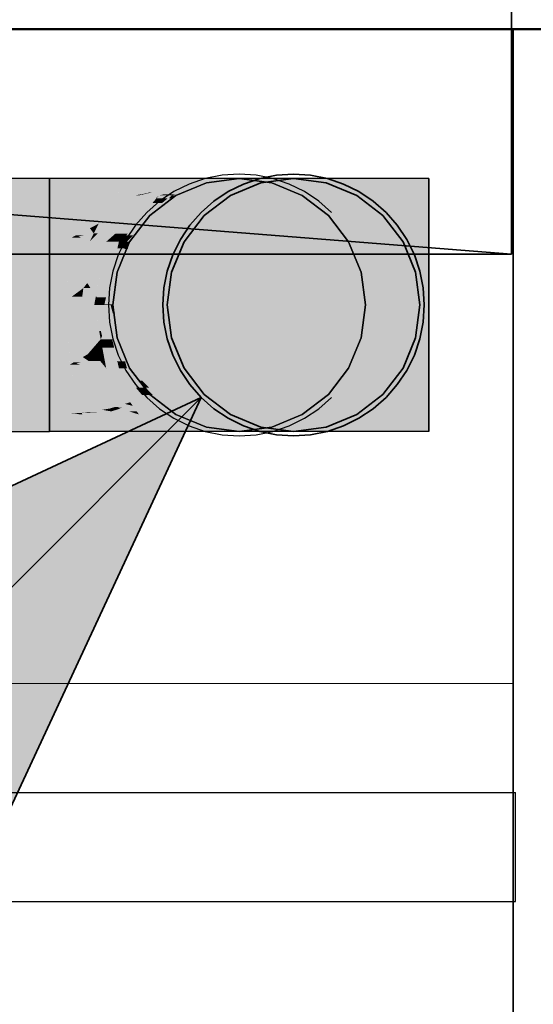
# Model space of a CAD drawing. Extents: x -297 to 573, y -46 to 548.
# Tile 36 of 256: x -15.54 to -13.18, y 229.49 to 234. Entities that reach past the tile are written whole.
import ezdxf

# ---------------------------------------------------------------- set-up
doc = ezdxf.new("R2010")
doc.units = 0
doc.layers.get('0').update_dxf_attribs({"lineweight": 35})
for name, color, linetype, lineweight in [('0-Shading', 7, 'Continuous', 35), ('5_EG-BESTAND', 7, 'Continuous', 25), ('5_EG-HLSE', 7, 'Continuous', 25), ('5_EG-NEU', 7, 'Continuous', 25)]:
    doc.layers.add(name, color=color, linetype=linetype, lineweight=lineweight)
for name, color, linetype, lineweight, true_color in [('A_Vorwand', 1, 'Continuous', 25, 0xff0000), ('A_Wandschlitz', 1, 'Continuous', 35, 0xff0000), ('H_Vorlauf', 1, 'Continuous', 35, 0xff0000), ('H_Vorlauf_EG', 1, 'Continuous', 25, 0xff0000), ('X_Geometrie-A07ALD4P1N', 3, 'Continuous', 50, 0x00ff00)]:
    doc.layers.add(name, color=color, linetype=linetype, lineweight=lineweight, true_color=true_color)

# ---------------------------------------------------------------- blocks, each defined once
blk = doc.blocks.new('Shading-A07ALD3D1N', base_point=(94.3089, 118.2739))
at = {"layer": '0-Shading', "color": 14, "true_color": 0xa00000}
for points in [[(-20.7223, 233.1965), (-15.3993, 233.1965), (-20.7223, 233.2742)], [(-15.3993, 233.1965), (-20.7223, 233.2742), (-15.3993, 233.2742)], [(-15.2418, 233.2041), (-15.3993, 233.2041), (-15.1741, 233.2742)], [(-15.3993, 233.2041), (-15.1741, 233.2742), (-15.3993, 233.2742)], [(-13.9595, 233.1965), (-13.6593, 233.1965), (-13.8844, 233.2742)], [(-13.6593, 233.1965), (-13.8844, 233.2742), (-13.6593, 233.2742)], [(-15.3993, 233.1965), (-15.2418, 233.2041), (-15.3993, 233.2041)], [(-15.3993, 233.1965), (-15.2491, 233.1965), (-15.2418, 233.2041)], [(-25.0293, 232.1142), (-15.3993, 232.1142), (-25.0293, 232.1919)], [(-15.3993, 232.1142), (-25.0293, 232.1919), (-15.3993, 232.1919)], [(-15.3993, 232.1142), (-15.1741, 232.1142), (-15.3993, 232.1919)], [(-15.1741, 232.1142), (-15.3993, 232.1919), (-15.2491, 232.1919)], [(-13.8844, 232.1142), (-13.6593, 232.1142), (-13.9595, 232.1919)], [(-13.6593, 232.1142), (-13.9595, 232.1919), (-13.6593, 232.1919)]]:
    blk.add_solid(points, dxfattribs=at)
at = {"layer": '0-Shading', "color": 14, "true_color": 0x9e0000}
for points in [[(-15.0443, 233.2313), (-15.2155, 233.2313), (-14.9643, 233.2742)], [(-15.2155, 233.2313), (-14.9643, 233.2742), (-15.1741, 233.2742)], [(-14.2393, 233.1965), (-13.9595, 233.1965), (-14.0943, 233.2742)], [(-13.9595, 233.1965), (-14.0943, 233.2742), (-13.8844, 233.2742)], [(-15.2491, 233.1965), (-15.1093, 233.1965), (-15.2418, 233.2041)], [(-15.2418, 233.2041), (-15.0443, 233.2313), (-15.2155, 233.2313)], [(-15.2418, 233.2041), (-15.1685, 233.2041), (-15.2065, 233.209)], [(-15.1093, 233.1965), (-15.2418, 233.2041), (-15.1685, 233.2041)], [(-15.086, 233.209), (-15.2065, 233.209), (-15.0443, 233.2313)], [(-15.1093, 233.1965), (-15.086, 233.209), (-15.2065, 233.209)], [(-15.1741, 232.1142), (-14.9643, 232.1142), (-15.2491, 232.1919)], [(-14.9643, 232.1142), (-15.2491, 232.1919), (-15.1093, 232.1919)], [(-14.0943, 232.1142), (-13.8844, 232.1142), (-14.2393, 232.1919)], [(-13.8844, 232.1142), (-14.2393, 232.1919), (-13.9595, 232.1919)]]:
    blk.add_solid(points, dxfattribs=at)
at = {"layer": '0-Shading', "color": 14, "true_color": 0x990000}
for points in [[(-15.0838, 233.2026), (-14.973, 233.2026), (-14.7841, 233.2742)], [(-15.0443, 233.2313), (-14.8395, 233.2742), (-14.9643, 233.2742)], [(-14.9636, 233.2313), (-15.0443, 233.2313), (-14.7841, 233.2742)], [(-15.0443, 233.2313), (-14.7841, 233.2742), (-14.8395, 233.2742)], [(-14.4795, 233.1965), (-14.2393, 233.1965), (-14.2744, 233.2742)], [(-14.2393, 233.1965), (-14.2744, 233.2742), (-14.0943, 233.2742)], [(-15.1093, 233.1965), (-14.9636, 233.2313), (-15.0443, 233.2313)], [(-15.1093, 233.1965), (-15.008, 233.1965), (-15.0838, 233.2026)], [(-15.008, 233.1965), (-15.0838, 233.2026), (-14.973, 233.2026)], [(-15.008, 233.1965), (-14.9891, 233.1965), (-14.973, 233.2026)], [(-14.9643, 232.1142), (-14.7841, 232.1142), (-15.1093, 232.1919)], [(-14.7841, 232.1142), (-15.1093, 232.1919), (-14.9891, 232.1919)], [(-14.2744, 232.1142), (-14.0943, 232.1142), (-14.4795, 232.1919)], [(-14.0943, 232.1142), (-14.4795, 232.1919), (-14.2393, 232.1919)]]:
    blk.add_solid(points, dxfattribs=at)
at = {"layer": '0-Shading', "color": 14, "true_color": 0x930000}
for points in [[(-14.973, 233.2026), (-14.6538, 233.2742), (-14.7841, 233.2742)], [(-14.9305, 233.2101), (-14.9396, 233.2101), (-14.6538, 233.2742)], [(-14.857, 233.2089), (-14.9358, 233.2089), (-14.6458, 233.2742)], [(-14.9358, 233.2089), (-14.6458, 233.2742), (-14.6538, 233.2742)], [(-14.6638, 233.1965), (-14.4795, 233.1965), (-14.4127, 233.2742)], [(-14.4795, 233.1965), (-14.4127, 233.2742), (-14.2744, 233.2742)], [(-14.9891, 233.1965), (-14.897, 233.1965), (-14.9358, 233.2089)], [(-14.9891, 233.1965), (-14.9629, 233.2026), (-14.973, 233.2026)], [(-14.9629, 233.2026), (-14.973, 233.2026), (-14.9358, 233.2089)], [(-14.973, 233.2026), (-14.9358, 233.2089), (-14.9451, 233.2089)], [(-14.9358, 233.2089), (-14.9451, 233.2089), (-14.9396, 233.2101)], [(-14.9358, 233.2089), (-14.9305, 233.2101), (-14.9396, 233.2101)], [(-14.897, 233.1965), (-14.857, 233.2089), (-14.9358, 233.2089)], [(-14.7841, 232.1142), (-14.6458, 232.1142), (-14.9891, 232.1919)], [(-14.6458, 232.1142), (-14.9891, 232.1919), (-14.897, 232.1919)], [(-14.4127, 232.1142), (-14.2744, 232.1142), (-14.6638, 232.1919)], [(-14.2744, 232.1142), (-14.6638, 232.1919), (-14.4795, 232.1919)]]:
    blk.add_solid(points, dxfattribs=at)
at = {"layer": '0-Shading', "color": 14, "true_color": 0x8c0000}
for points in [[(-14.897, 233.1965), (-14.5589, 233.2742), (-14.6458, 233.2742)], [(-14.8783, 233.2008), (-14.8236, 233.2008), (-14.5589, 233.2742)], [(-14.7797, 233.1965), (-14.6638, 233.1965), (-14.4996, 233.2742)], [(-14.6638, 233.1965), (-14.4996, 233.2742), (-14.4127, 233.2742)], [(-14.897, 233.1965), (-14.8412, 233.1965), (-14.8783, 233.2008)], [(-14.8412, 233.1965), (-14.8783, 233.2008), (-14.8236, 233.2008)], [(-14.8412, 233.1965), (-14.839, 233.1965), (-14.8236, 233.2008)], [(-14.6458, 232.1142), (-14.5589, 232.1142), (-14.897, 232.1919)], [(-14.5589, 232.1142), (-14.897, 232.1919), (-14.839, 232.1919)], [(-14.4996, 232.1142), (-14.4127, 232.1142), (-14.7797, 232.1919)], [(-14.4127, 232.1142), (-14.7797, 232.1919), (-14.6638, 232.1919)]]:
    blk.add_solid(points, dxfattribs=at)
at = {"layer": '0-Shading', "color": 16, "true_color": 0x830000}
for points in [[(-14.839, 233.1965), (-14.8193, 233.1965), (-14.547, 233.2742)], [(-14.8236, 233.2008), (-14.547, 233.2742), (-14.5589, 233.2742)], [(-14.8229, 233.2008), (-14.8236, 233.2008), (-14.547, 233.2742)], [(-14.8193, 233.1965), (-14.547, 233.2742), (-14.5293, 233.2742)], [(-14.8193, 233.1965), (-14.7797, 233.1965), (-14.5293, 233.2742)], [(-14.7797, 233.1965), (-14.5293, 233.2742), (-14.4996, 233.2742)], [(-14.839, 233.1965), (-14.8229, 233.2008), (-14.8236, 233.2008)], [(-14.5589, 232.1142), (-14.5293, 232.1142), (-14.839, 232.1919)], [(-14.5293, 232.1142), (-14.839, 232.1919), (-14.8193, 232.1919)], [(-14.5293, 232.1142), (-14.4996, 232.1142), (-14.8193, 232.1919)], [(-14.4996, 232.1142), (-14.8193, 232.1919), (-14.7797, 232.1919)]]:
    blk.add_solid(points, dxfattribs=at)
at = {"layer": '0-Shading', "color": 12, "true_color": 0xd90000}
for points in [[(-21.9028, 232.9842), (-15.3993, 232.9842), (-20.7223, 233.1965)], [(-15.3993, 232.9842), (-20.7223, 233.1965), (-15.3993, 233.1965)], [(-15.2994, 233.0022), (-15.3993, 233.0022), (-15.2491, 233.1965)], [(-15.3993, 233.0022), (-15.2491, 233.1965), (-15.3993, 233.1965)], [(-14.0144, 232.9842), (-13.6593, 232.9842), (-13.9595, 233.1965)], [(-13.6593, 232.9842), (-13.9595, 233.1965), (-13.6593, 233.1965)], [(-15.3993, 232.9842), (-15.2994, 233.0022), (-15.3993, 233.0022)], [(-15.3993, 232.9842), (-15.3041, 232.9842), (-15.2994, 233.0022)], [(-25.0293, 232.1919), (-15.3993, 232.1919), (-25.0293, 232.4042)], [(-15.3993, 232.1919), (-25.0293, 232.4042), (-15.3993, 232.4042)], [(-15.251, 232.1991), (-15.3993, 232.1991), (-15.3041, 232.4042)], [(-15.3993, 232.1991), (-15.3041, 232.4042), (-15.3993, 232.4042)], [(-13.9595, 232.1919), (-13.6593, 232.1919), (-14.0144, 232.4042)], [(-13.6593, 232.1919), (-14.0144, 232.4042), (-13.6593, 232.4042)], [(-15.3993, 232.1919), (-15.251, 232.1991), (-15.3993, 232.1991)], [(-15.3993, 232.1919), (-15.2491, 232.1919), (-15.3, 232.1967)], [(-15.2504, 232.1967), (-15.3, 232.1967), (-15.251, 232.1991)], [(-15.2491, 232.1919), (-15.2504, 232.1967), (-15.3, 232.1967)]]:
    blk.add_solid(points, dxfattribs=at)
at = {"layer": '0-Shading', "color": 12, "true_color": 0xd30000}
for points in [[(-15.1742, 233.0666), (-15.2828, 233.0666), (-15.1163, 233.1824)], [(-15.2828, 233.0666), (-15.1163, 233.1824), (-15.2528, 233.1824)], [(-15.1163, 233.1824), (-15.2528, 233.1824), (-15.2491, 233.1965)], [(-15.1163, 233.1824), (-15.1093, 233.1965), (-15.2491, 233.1965)], [(-14.3454, 232.9842), (-14.0144, 232.9842), (-14.2393, 233.1965)], [(-14.0144, 232.9842), (-14.2393, 233.1965), (-13.9595, 233.1965)], [(-15.2994, 233.0022), (-15.1742, 233.0666), (-15.2828, 233.0666)], [(-15.1844, 233.0462), (-15.2139, 233.0462), (-15.1742, 233.0666)], [(-15.2395, 233.0137), (-15.277, 233.0137), (-15.1965, 233.022)], [(-15.277, 233.0137), (-15.1965, 233.022), (-15.261, 233.022)], [(-15.2032, 233.0086), (-15.2663, 233.0086), (-15.1965, 233.022)], [(-15.1965, 233.022), (-15.261, 233.022), (-15.2139, 233.0462)], [(-15.1965, 233.022), (-15.1844, 233.0462), (-15.2139, 233.0462)], [(-15.3041, 232.9842), (-15.2154, 232.9842), (-15.2994, 233.0022)], [(-15.2994, 233.0022), (-15.2663, 233.0086), (-15.287, 233.0086)], [(-15.2994, 233.0022), (-15.2529, 233.0022), (-15.2663, 233.0086)], [(-15.2154, 232.9842), (-15.2994, 233.0022), (-15.2529, 233.0022)], [(-15.2663, 233.0086), (-15.287, 233.0086), (-15.277, 233.0137)], [(-15.2663, 233.0086), (-15.2395, 233.0137), (-15.277, 233.0137)], [(-15.2154, 232.9842), (-15.2032, 233.0086), (-15.2663, 233.0086)], [(-15.1965, 232.3665), (-15.2943, 232.3665), (-15.3041, 232.4042)], [(-15.1965, 232.3665), (-15.2154, 232.4042), (-15.3041, 232.4042)], [(-14.2393, 232.1919), (-13.9595, 232.1919), (-14.3454, 232.4042)], [(-13.9595, 232.1919), (-14.3454, 232.4042), (-14.0144, 232.4042)], [(-15.2562, 232.2191), (-15.1965, 232.3665), (-15.2943, 232.3665)], [(-15.1228, 232.2191), (-15.2562, 232.2191), (-15.1965, 232.3665)], [(-15.251, 232.1991), (-15.1228, 232.2191), (-15.2562, 232.2191)], [(-15.1163, 232.2061), (-15.2062, 232.2061), (-15.1583, 232.2135)], [(-15.12, 232.2135), (-15.1583, 232.2135), (-15.1228, 232.2191)], [(-15.1163, 232.2061), (-15.12, 232.2135), (-15.1583, 232.2135)], [(-15.251, 232.1991), (-15.1818, 232.1991), (-15.2057, 232.2014)], [(-15.251, 232.1991), (-15.2057, 232.2014), (-15.2359, 232.2014)], [(-15.2491, 232.1919), (-15.1093, 232.1919), (-15.251, 232.1991)], [(-15.1093, 232.1919), (-15.251, 232.1991), (-15.1818, 232.1991)], [(-15.2057, 232.2014), (-15.2359, 232.2014), (-15.2243, 232.2032)], [(-15.1706, 232.2032), (-15.2243, 232.2032), (-15.1163, 232.2061)], [(-15.2243, 232.2032), (-15.1163, 232.2061), (-15.2062, 232.2061)], [(-15.2057, 232.2014), (-15.1706, 232.2032), (-15.2243, 232.2032)], [(-15.114, 232.2014), (-15.2057, 232.2014), (-15.1163, 232.2061)], [(-15.1093, 232.1919), (-15.114, 232.2014), (-15.2057, 232.2014)]]:
    blk.add_solid(points, dxfattribs=at)
at = {"layer": '0-Shading', "color": 12, "true_color": 0xc70000}
for points in [[(-15.1177, 233.0148), (-15.1856, 233.0148), (-14.9891, 233.1965)], [(-15.1856, 233.0148), (-14.9891, 233.1965), (-15.008, 233.1965)], [(-15.1349, 233.0666), (-15.1742, 233.0666), (-15.008, 233.1965)], [(-15.1742, 233.0666), (-15.0483, 233.165), (-15.125, 233.165)], [(-15.0483, 233.165), (-15.125, 233.165), (-15.1163, 233.1824)], [(-15.0261, 233.1824), (-15.1163, 233.1824), (-15.008, 233.1965)], [(-15.1163, 233.1824), (-15.008, 233.1965), (-15.1093, 233.1965)], [(-15.0483, 233.165), (-15.0261, 233.1824), (-15.1163, 233.1824)], [(-14.6296, 232.9842), (-14.3454, 232.9842), (-14.4795, 233.1965)], [(-14.3454, 232.9842), (-14.4795, 233.1965), (-14.2393, 233.1965)], [(-15.1785, 233.022), (-15.1965, 233.022), (-15.1349, 233.0666)], [(-15.1965, 233.022), (-15.1349, 233.0666), (-15.1742, 233.0666)], [(-15.1856, 233.0148), (-15.2001, 233.0148), (-15.1965, 233.022)], [(-15.1856, 233.0148), (-15.1785, 233.022), (-15.1965, 233.022)], [(-15.2154, 232.9842), (-15.1393, 232.9842), (-15.1856, 233.0148)], [(-15.2154, 232.9842), (-15.1856, 233.0148), (-15.2001, 233.0148)], [(-15.1393, 232.9842), (-15.1177, 233.0148), (-15.1856, 233.0148)], [(-15.1965, 232.3665), (-15.1393, 232.4042), (-15.2154, 232.4042)], [(-15.1126, 232.3665), (-15.1965, 232.3665), (-15.1393, 232.4042)], [(-14.4795, 232.1919), (-14.2393, 232.1919), (-14.6296, 232.4042)], [(-14.2393, 232.1919), (-14.6296, 232.4042), (-14.3454, 232.4042)], [(-15.0416, 232.2662), (-15.1464, 232.2662), (-15.1965, 232.3665)], [(-15.0416, 232.2662), (-15.1126, 232.3665), (-15.1965, 232.3665)], [(-15.1373, 232.2481), (-15.0416, 232.2662), (-15.1464, 232.2662)], [(-15.0288, 232.2481), (-15.1373, 232.2481), (-15.0416, 232.2662)], [(-15.1228, 232.2191), (-15.0288, 232.2481), (-15.1373, 232.2481)], [(-15.1228, 232.2191), (-15.087, 232.2233), (-15.1092, 232.2233)], [(-15.0739, 232.2191), (-15.1228, 232.2191), (-15.087, 232.2233)], [(-15.1163, 232.2061), (-15.0739, 232.2191), (-15.1228, 232.2191)], [(-15.0333, 232.2061), (-15.1163, 232.2061), (-15.0739, 232.2191)], [(-15.087, 232.2233), (-15.1092, 232.2233), (-15.1006, 232.2259)], [(-15.0644, 232.2259), (-15.1006, 232.2259), (-15.0171, 232.2315)], [(-15.1006, 232.2259), (-15.0171, 232.2315), (-15.0827, 232.2315)], [(-15.087, 232.2233), (-15.0644, 232.2259), (-15.1006, 232.2259)], [(-15.0113, 232.2233), (-15.087, 232.2233), (-15.0171, 232.2315)], [(-14.9991, 232.2061), (-15.0113, 232.2233), (-15.087, 232.2233)], [(-14.9991, 232.2061), (-15.0333, 232.2061), (-15.087, 232.2233)], [(-15.0171, 232.2315), (-15.0827, 232.2315), (-15.0532, 232.2406)], [(-15.0235, 232.2406), (-15.0532, 232.2406), (-15.0288, 232.2481)], [(-15.0171, 232.2315), (-15.0235, 232.2406), (-15.0532, 232.2406)], [(-14.9891, 232.1919), (-15.0333, 232.2061), (-15.1163, 232.2061)], [(-15.1093, 232.1919), (-14.9891, 232.1919), (-15.1163, 232.2061)], [(-14.9891, 232.1919), (-14.9991, 232.2061), (-15.0333, 232.2061)]]:
    blk.add_solid(points, dxfattribs=at)
at = {"layer": '0-Shading', "color": 12, "true_color": 0xb60000}
for points in [[(-15.1393, 232.9842), (-14.9124, 233.183), (-14.9987, 233.183)], [(-15.097, 233.0213), (-15.0487, 233.0213), (-14.9124, 233.183)], [(-15.0487, 233.0213), (-14.9092, 233.1824), (-14.9129, 233.1824)], [(-14.9124, 233.183), (-14.9987, 233.183), (-14.9891, 233.1965)], [(-14.9124, 233.183), (-14.897, 233.1965), (-14.9891, 233.1965)], [(-14.9092, 233.1824), (-14.9129, 233.1824), (-14.9124, 233.183)], [(-14.9087, 233.183), (-14.9124, 233.183), (-14.897, 233.1965)], [(-14.9092, 233.1824), (-14.9087, 233.183), (-14.9124, 233.183)], [(-14.8477, 232.9842), (-14.6296, 232.9842), (-14.6638, 233.1965)], [(-14.6296, 232.9842), (-14.6638, 233.1965), (-14.4795, 233.1965)], [(-15.1393, 232.9842), (-15.1026, 232.9842), (-15.097, 233.0213)], [(-15.1026, 232.9842), (-15.097, 233.0213), (-15.0487, 233.0213)], [(-15.1026, 232.9842), (-15.0808, 232.9842), (-15.0487, 233.0213)], [(-15.0526, 232.2817), (-15.0808, 232.4042), (-15.1393, 232.4042)], [(-14.9747, 232.2817), (-15.0526, 232.2817), (-15.0808, 232.4042)], [(-14.6638, 232.1919), (-14.4795, 232.1919), (-14.8477, 232.4042)], [(-14.4795, 232.1919), (-14.8477, 232.4042), (-14.6296, 232.4042)], [(-15.0288, 232.2481), (-14.9747, 232.2817), (-15.0526, 232.2817)], [(-14.9456, 232.2481), (-15.0288, 232.2481), (-14.9747, 232.2817)], [(-15.0171, 232.2315), (-14.9456, 232.2481), (-15.0288, 232.2481)], [(-14.9312, 232.2315), (-15.0171, 232.2315), (-14.9456, 232.2481)], [(-14.9092, 232.2061), (-14.9312, 232.2315), (-15.0171, 232.2315)], [(-14.9092, 232.2061), (-14.9991, 232.2061), (-15.0171, 232.2315)], [(-14.897, 232.1919), (-14.9092, 232.2061), (-14.9991, 232.2061)], [(-14.9891, 232.1919), (-14.897, 232.1919), (-14.9991, 232.2061)]]:
    blk.add_solid(points, dxfattribs=at)
at = {"layer": '0-Shading', "color": 14, "true_color": 0xa20000}
for points in [[(-15.0487, 233.0213), (-14.8828, 233.1614), (-14.9274, 233.1614)], [(-15.0384, 233.0218), (-15.0481, 233.0218), (-14.8412, 233.1965)], [(-15.0154, 233.014), (-15.0473, 233.014), (-14.839, 233.1965)], [(-15.0473, 233.014), (-14.839, 233.1965), (-14.8412, 233.1965)], [(-14.9848, 232.9842), (-14.8477, 232.9842), (-14.7797, 233.1965)], [(-14.8828, 233.1614), (-14.9274, 233.1614), (-14.9092, 233.1824)], [(-14.8579, 233.1824), (-14.9092, 233.1824), (-14.8412, 233.1965)], [(-14.9092, 233.1824), (-14.8412, 233.1965), (-14.897, 233.1965)], [(-14.8828, 233.1614), (-14.8579, 233.1824), (-14.9092, 233.1824)], [(-14.8477, 232.9842), (-14.7797, 233.1965), (-14.6638, 233.1965)], [(-15.0473, 233.014), (-15.0551, 233.014), (-15.0481, 233.0213)], [(-15.0551, 233.014), (-15.0481, 233.0213), (-15.0487, 233.0213)], [(-15.0481, 233.0213), (-15.0487, 233.0213), (-15.0481, 233.0218)], [(-15.0473, 233.014), (-15.0384, 233.0218), (-15.0481, 233.0218)], [(-15.0808, 232.9842), (-15.0473, 233.014), (-15.0551, 233.014)], [(-15.0808, 232.9842), (-15.0441, 232.9842), (-15.0473, 233.014)], [(-15.0441, 232.9842), (-15.0154, 233.014), (-15.0473, 233.014)], [(-15.0041, 232.3157), (-15.0441, 232.4042), (-15.0808, 232.4042)], [(-14.9586, 232.3157), (-15.0041, 232.3157), (-15.0441, 232.4042)], [(-14.7797, 232.1919), (-14.6638, 232.1919), (-14.9848, 232.4042)], [(-14.6638, 232.1919), (-14.9848, 232.4042), (-14.8477, 232.4042)], [(-14.9747, 232.2817), (-14.9586, 232.3157), (-15.0041, 232.3157)], [(-14.9257, 232.2817), (-14.9747, 232.2817), (-14.9586, 232.3157)], [(-14.9092, 232.2061), (-14.9257, 232.2817), (-14.9747, 232.2817)], [(-14.8527, 232.2061), (-14.9092, 232.2061), (-14.9257, 232.2817)], [(-14.839, 232.1919), (-14.8527, 232.2061), (-14.9092, 232.2061)], [(-14.897, 232.1919), (-14.839, 232.1919), (-14.9092, 232.2061)]]:
    blk.add_solid(points, dxfattribs=at)
at = {"layer": '0-Shading', "color": 16, "true_color": 0x8b0000}
for points in [[(-15.0441, 232.9842), (-15.0316, 232.9842), (-14.8527, 233.1824)], [(-15.0316, 232.9842), (-14.9848, 232.9842), (-14.8193, 233.1965)], [(-15.0316, 232.9842), (-14.8527, 233.1824), (-14.8334, 233.1824)], [(-14.9848, 232.9842), (-14.8193, 233.1965), (-14.7797, 233.1965)], [(-14.8527, 233.1824), (-14.8334, 233.1824), (-14.839, 233.1965)], [(-14.8334, 233.1824), (-14.8193, 233.1965), (-14.839, 233.1965)], [(-14.9891, 232.3474), (-15.0316, 232.4042), (-15.0441, 232.4042)], [(-14.9747, 232.3474), (-14.9891, 232.3474), (-15.0316, 232.4042)], [(-14.8193, 232.1919), (-14.7797, 232.1919), (-15.0316, 232.4042)], [(-14.7797, 232.1919), (-15.0316, 232.4042), (-14.9848, 232.4042)], [(-14.9586, 232.3157), (-14.9747, 232.3474), (-14.9891, 232.3474)], [(-14.9586, 232.3157), (-14.943, 232.3157), (-14.9747, 232.3474)], [(-14.839, 232.1919), (-14.8193, 232.1919), (-14.9586, 232.3157)], [(-14.8193, 232.1919), (-14.9586, 232.3157), (-14.943, 232.3157)]]:
    blk.add_solid(points, dxfattribs=at)
at = {"layer": '0-Shading', "color": 1, "true_color": 0xfa0000}
for points in [[(-25.0293, 232.6942), (-15.3993, 232.6942), (-25.0293, 232.9842)], [(-15.3993, 232.6942), (-25.0293, 232.9842), (-15.3993, 232.9842)], [(-25.0293, 232.4042), (-15.3993, 232.4042), (-25.0293, 232.6942)], [(-15.3993, 232.4042), (-25.0293, 232.6942), (-15.3993, 232.6942)]]:
    blk.add_solid(points, dxfattribs=at)
at = {"layer": '0-Shading', "color": 1, "true_color": 0xf90000}
for points in [[(-15.3229, 232.713), (-15.3993, 232.713), (-15.3041, 232.9842)], [(-15.3993, 232.713), (-15.3041, 232.9842), (-15.3993, 232.9842)], [(-14.0345, 232.6942), (-13.6593, 232.6942), (-14.0144, 232.9842)], [(-13.6593, 232.6942), (-14.0144, 232.9842), (-13.6593, 232.9842)], [(-15.3993, 232.6942), (-15.3229, 232.713), (-15.3993, 232.713)], [(-15.3993, 232.6942), (-15.3242, 232.6942), (-15.3229, 232.713)], [(-15.3053, 232.4211), (-15.3993, 232.4211), (-15.3242, 232.6942)], [(-15.3993, 232.4211), (-15.3242, 232.6942), (-15.3993, 232.6942)], [(-14.0144, 232.4042), (-13.6593, 232.4042), (-14.0345, 232.6942)], [(-13.6593, 232.4042), (-14.0345, 232.6942), (-13.6593, 232.6942)], [(-15.3993, 232.4042), (-15.3053, 232.4211), (-15.3993, 232.4211)], [(-15.3993, 232.4042), (-15.3041, 232.4042), (-15.3053, 232.4211)]]:
    blk.add_solid(points, dxfattribs=at)
at = {"layer": '0-Shading', "color": 1, "true_color": 0xf10000}
for points in [[(-15.2199, 232.9508), (-15.3064, 232.9508), (-15.3041, 232.9842)], [(-15.2199, 232.9508), (-15.2154, 232.9842), (-15.3041, 232.9842)], [(-14.3843, 232.6942), (-14.0345, 232.6942), (-14.3454, 232.9842)], [(-14.0345, 232.6942), (-14.3454, 232.9842), (-14.0144, 232.9842)], [(-15.2438, 232.7719), (-15.3188, 232.7719), (-15.2199, 232.9508)], [(-15.3188, 232.7719), (-15.2199, 232.9508), (-15.3064, 232.9508)], [(-15.3229, 232.713), (-15.2438, 232.7719), (-15.3188, 232.7719)], [(-15.2491, 232.7324), (-15.2969, 232.7324), (-15.2672, 232.7545)], [(-15.2462, 232.7545), (-15.2672, 232.7545), (-15.2438, 232.7719)], [(-15.2491, 232.7324), (-15.2462, 232.7545), (-15.2672, 232.7545)], [(-15.3242, 232.6942), (-15.2543, 232.6942), (-15.3229, 232.713)], [(-15.3229, 232.713), (-15.2491, 232.7324), (-15.2969, 232.7324)], [(-15.3229, 232.713), (-15.2517, 232.713), (-15.2491, 232.7324)], [(-15.2543, 232.6942), (-15.3229, 232.713), (-15.2517, 232.713)], [(-15.2491, 232.6561), (-15.3216, 232.6561), (-15.3242, 232.6942)], [(-15.2491, 232.6561), (-15.2543, 232.6942), (-15.3242, 232.6942)], [(-14.3454, 232.4042), (-14.0144, 232.4042), (-14.3843, 232.6942)], [(-14.0144, 232.4042), (-14.3843, 232.6942), (-14.0345, 232.6942)], [(-15.3085, 232.4684), (-15.2491, 232.6561), (-15.3216, 232.6561)], [(-15.224, 232.4684), (-15.3085, 232.4684), (-15.2491, 232.6561)], [(-15.3053, 232.4211), (-15.224, 232.4684), (-15.3085, 232.4684)], [(-15.2543, 232.431), (-15.2883, 232.431), (-15.2199, 232.4376)], [(-15.2883, 232.431), (-15.2199, 232.4376), (-15.2769, 232.4376)], [(-15.2199, 232.4376), (-15.2769, 232.4376), (-15.2465, 232.4553)], [(-15.2184, 232.4267), (-15.2766, 232.4267), (-15.2199, 232.4376)], [(-15.2222, 232.4553), (-15.2465, 232.4553), (-15.224, 232.4684)], [(-15.2199, 232.4376), (-15.2222, 232.4553), (-15.2465, 232.4553)], [(-15.3053, 232.4211), (-15.2766, 232.4267), (-15.2957, 232.4267)], [(-15.3053, 232.4211), (-15.2615, 232.4211), (-15.2766, 232.4267)], [(-15.3041, 232.4042), (-15.2154, 232.4042), (-15.3053, 232.4211)], [(-15.2154, 232.4042), (-15.3053, 232.4211), (-15.2615, 232.4211)], [(-15.2766, 232.4267), (-15.2957, 232.4267), (-15.2883, 232.431)], [(-15.2766, 232.4267), (-15.2543, 232.431), (-15.2883, 232.431)], [(-15.2154, 232.4042), (-15.2184, 232.4267), (-15.2766, 232.4267)]]:
    blk.add_solid(points, dxfattribs=at)
at = {"layer": '0-Shading', "color": 12, "true_color": 0xe10000}
for points in [[(-15.1456, 232.9508), (-15.2199, 232.9508), (-15.1393, 232.9842)], [(-15.2199, 232.9508), (-15.1393, 232.9842), (-15.2154, 232.9842)], [(-14.6846, 232.6942), (-14.3843, 232.6942), (-14.6296, 232.9842)], [(-14.3843, 232.6942), (-14.6296, 232.9842), (-14.3454, 232.9842)], [(-15.157, 232.8907), (-15.2279, 232.8907), (-15.2199, 232.9508)], [(-15.157, 232.8907), (-15.1456, 232.9508), (-15.2199, 232.9508)], [(-15.159, 232.8799), (-15.2294, 232.8799), (-15.157, 232.8907)], [(-15.2294, 232.8799), (-15.157, 232.8907), (-15.2279, 232.8907)], [(-15.2438, 232.7719), (-15.159, 232.8799), (-15.2294, 232.8799)], [(-15.1752, 232.7948), (-15.2259, 232.7948), (-15.159, 232.8799)], [(-15.2117, 232.7719), (-15.2438, 232.7719), (-15.2259, 232.7948)], [(-15.187, 232.7324), (-15.1752, 232.7948), (-15.2259, 232.7948)], [(-15.187, 232.7324), (-15.2491, 232.7324), (-15.2438, 232.7719)], [(-15.187, 232.7324), (-15.2117, 232.7719), (-15.2438, 232.7719)], [(-15.2543, 232.6942), (-15.1942, 232.6942), (-15.2491, 232.7324)], [(-15.1942, 232.6942), (-15.187, 232.7324), (-15.2491, 232.7324)], [(-15.187, 232.6561), (-15.2491, 232.6561), (-15.2543, 232.6942)], [(-15.187, 232.6561), (-15.1942, 232.6942), (-15.2543, 232.6942)], [(-14.6296, 232.4042), (-14.3454, 232.4042), (-14.6846, 232.6942)], [(-14.3454, 232.4042), (-14.6846, 232.6942), (-14.3843, 232.6942)], [(-15.1714, 232.5741), (-15.2382, 232.5741), (-15.2491, 232.6561)], [(-15.1714, 232.5741), (-15.187, 232.6561), (-15.2491, 232.6561)], [(-15.2332, 232.5371), (-15.1714, 232.5741), (-15.2382, 232.5741)], [(-15.1644, 232.5371), (-15.2332, 232.5371), (-15.1714, 232.5741)], [(-15.224, 232.4684), (-15.1644, 232.5371), (-15.2332, 232.5371)], [(-15.161, 232.5193), (-15.1799, 232.5193), (-15.1644, 232.5371)], [(-15.224, 232.4684), (-15.2013, 232.4783), (-15.2154, 232.4783)], [(-15.193, 232.4684), (-15.224, 232.4684), (-15.2013, 232.4783)], [(-15.2013, 232.4783), (-15.2154, 232.4783), (-15.2099, 232.4846)], [(-15.187, 232.4846), (-15.2099, 232.4846), (-15.157, 232.4978)], [(-15.2099, 232.4846), (-15.157, 232.4978), (-15.1985, 232.4978)], [(-15.2013, 232.4783), (-15.187, 232.4846), (-15.2099, 232.4846)], [(-15.1533, 232.4783), (-15.2013, 232.4783), (-15.157, 232.4978)], [(-15.1456, 232.4376), (-15.1533, 232.4783), (-15.2013, 232.4783)], [(-15.1456, 232.4376), (-15.1672, 232.4376), (-15.2013, 232.4783)], [(-15.157, 232.4978), (-15.1985, 232.4978), (-15.1799, 232.5193)], [(-15.157, 232.4978), (-15.161, 232.5193), (-15.1799, 232.5193)], [(-15.2199, 232.4376), (-15.193, 232.4684), (-15.224, 232.4684)], [(-15.1672, 232.4376), (-15.2199, 232.4376), (-15.193, 232.4684)], [(-15.1393, 232.4042), (-15.1672, 232.4376), (-15.2199, 232.4376)], [(-15.2154, 232.4042), (-15.1393, 232.4042), (-15.2199, 232.4376)], [(-15.1393, 232.4042), (-15.1456, 232.4376), (-15.1672, 232.4376)]]:
    blk.add_solid(points, dxfattribs=at)
at = {"layer": '0-Shading', "color": 12, "true_color": 0xca0000}
for points in [[(-15.1401, 232.7288), (-15.1833, 232.7288), (-15.0808, 232.9842)], [(-15.1833, 232.7288), (-15.0808, 232.9842), (-15.1026, 232.9842)], [(-15.159, 232.8799), (-15.1026, 232.9842), (-15.1393, 232.9842)], [(-15.1356, 232.8799), (-15.159, 232.8799), (-15.1026, 232.9842)], [(-14.915, 232.6942), (-14.6846, 232.6942), (-14.8477, 232.9842)], [(-14.6846, 232.6942), (-14.8477, 232.9842), (-14.6296, 232.9842)], [(-15.1821, 232.7324), (-15.187, 232.7324), (-15.1356, 232.8799)], [(-15.187, 232.7324), (-15.1356, 232.8799), (-15.159, 232.8799)], [(-15.1942, 232.6942), (-15.1481, 232.6942), (-15.1833, 232.7288)], [(-15.1942, 232.6942), (-15.1833, 232.7288), (-15.1876, 232.7288)], [(-15.1833, 232.7288), (-15.1876, 232.7288), (-15.187, 232.7324)], [(-15.1833, 232.7288), (-15.1821, 232.7324), (-15.187, 232.7324)], [(-15.1481, 232.6942), (-15.1401, 232.7288), (-15.1833, 232.7288)], [(-15.1637, 232.5741), (-15.1714, 232.5741), (-15.1942, 232.6942)], [(-15.1745, 232.6165), (-15.1481, 232.6942), (-15.1942, 232.6942)], [(-15.1301, 232.6165), (-15.1745, 232.6165), (-15.1481, 232.6942)], [(-14.8477, 232.4042), (-14.6296, 232.4042), (-14.915, 232.6942)], [(-14.6296, 232.4042), (-14.915, 232.6942), (-14.6846, 232.6942)], [(-15.1581, 232.5518), (-15.1301, 232.6165), (-15.1745, 232.6165)], [(-15.1117, 232.5371), (-15.1644, 232.5371), (-15.1301, 232.6165)], [(-15.1581, 232.5518), (-15.1672, 232.5518), (-15.1714, 232.5741)], [(-15.1581, 232.5518), (-15.1637, 232.5741), (-15.1714, 232.5741)], [(-15.1644, 232.5371), (-15.1581, 232.5518), (-15.1672, 232.5518)], [(-15.157, 232.4978), (-15.1117, 232.5371), (-15.1644, 232.5371)], [(-15.1025, 232.4978), (-15.157, 232.4978), (-15.1117, 232.5371)], [(-15.0886, 232.4376), (-15.1025, 232.4978), (-15.157, 232.4978)], [(-15.0886, 232.4376), (-15.1456, 232.4376), (-15.157, 232.4978)], [(-15.0808, 232.4042), (-15.0886, 232.4376), (-15.1456, 232.4376)], [(-15.1393, 232.4042), (-15.0808, 232.4042), (-15.1456, 232.4376)]]:
    blk.add_solid(points, dxfattribs=at)
at = {"layer": '0-Shading', "color": 14, "true_color": 0x8f0000}
for points in [[(-15.1093, 232.6942), (-15.0599, 232.6942), (-15.0316, 232.9842)], [(-15.0599, 232.6942), (-15.0316, 232.9842), (-14.9848, 232.9842)], [(-15.0405, 232.9508), (-15.0527, 232.9508), (-15.0316, 232.9842)], [(-15.0527, 232.9508), (-15.0316, 232.9842), (-15.0441, 232.9842)], [(-15.0566, 232.8907), (-15.0683, 232.8907), (-15.0527, 232.9508)], [(-15.0566, 232.8907), (-15.0405, 232.9508), (-15.0527, 232.9508)], [(-15.0884, 232.7719), (-15.099, 232.7719), (-15.0566, 232.8907)], [(-15.099, 232.7719), (-15.0566, 232.8907), (-15.0683, 232.8907)], [(-15.1185, 232.6967), (-15.0884, 232.7719), (-15.099, 232.7719)], [(-15.1185, 232.6967), (-15.1086, 232.6967), (-15.0884, 232.7719)], [(-15.1191, 232.6942), (-15.1093, 232.6942), (-15.1185, 232.6967)], [(-15.1093, 232.6561), (-15.099, 232.6561), (-15.1191, 232.6942)], [(-15.099, 232.6561), (-15.1093, 232.6942), (-15.1191, 232.6942)], [(-15.1093, 232.6942), (-15.1185, 232.6967), (-15.1086, 232.6967)], [(-15.0316, 232.4042), (-14.9848, 232.4042), (-15.1093, 232.6942)], [(-14.9848, 232.4042), (-15.1093, 232.6942), (-15.0599, 232.6942)], [(-15.0441, 232.4042), (-15.0316, 232.4042), (-15.1093, 232.6561)], [(-15.0316, 232.4042), (-15.1093, 232.6561), (-15.099, 232.6561)]]:
    blk.add_solid(points, dxfattribs=at)
at = {"layer": '0-Shading', "color": 14, "true_color": 0xae0000}
for points in [[(-15.0551, 232.9536), (-15.0879, 232.9536), (-15.0808, 232.9842)], [(-15.0551, 232.9536), (-15.0441, 232.9842), (-15.0808, 232.9842)], [(-15.0599, 232.6942), (-14.915, 232.6942), (-14.9848, 232.9842)], [(-15.052, 232.9536), (-15.0551, 232.9536), (-15.0441, 232.9842)], [(-14.915, 232.6942), (-14.9848, 232.9842), (-14.8477, 232.9842)], [(-15.1481, 232.6942), (-15.0551, 232.9536), (-15.0879, 232.9536)], [(-15.1472, 232.6967), (-15.1185, 232.6967), (-15.0551, 232.9536)], [(-15.1185, 232.6967), (-15.0527, 232.9508), (-15.0558, 232.9508)], [(-15.0527, 232.9508), (-15.0558, 232.9508), (-15.0551, 232.9536)], [(-15.0527, 232.9508), (-15.052, 232.9536), (-15.0551, 232.9536)], [(-15.1481, 232.6942), (-15.1202, 232.6942), (-15.1472, 232.6967)], [(-15.1301, 232.6165), (-15.1202, 232.6942), (-15.1481, 232.6942)], [(-15.1202, 232.6942), (-15.1472, 232.6967), (-15.1185, 232.6967)], [(-15.1097, 232.6165), (-15.1301, 232.6165), (-15.1202, 232.6942)], [(-15.1202, 232.6942), (-15.1191, 232.6942), (-15.1185, 232.6967)], [(-15.085, 232.435), (-15.1191, 232.6942), (-15.1202, 232.6942)], [(-15.052, 232.435), (-15.085, 232.435), (-15.1191, 232.6942)], [(-14.9848, 232.4042), (-14.8477, 232.4042), (-15.0599, 232.6942)], [(-14.8477, 232.4042), (-15.0599, 232.6942), (-14.915, 232.6942)], [(-15.0886, 232.4376), (-15.1097, 232.6165), (-15.1301, 232.6165)], [(-15.0854, 232.4376), (-15.0886, 232.4376), (-15.1097, 232.6165)], [(-15.085, 232.435), (-15.0854, 232.4376), (-15.0886, 232.4376)], [(-15.085, 232.435), (-15.0879, 232.435), (-15.0886, 232.4376)], [(-15.0808, 232.4042), (-15.085, 232.435), (-15.0879, 232.435)], [(-15.0441, 232.4042), (-15.052, 232.435), (-15.085, 232.435)], [(-15.0808, 232.4042), (-15.0441, 232.4042), (-15.085, 232.435)]]:
    blk.add_solid(points, dxfattribs=at)
blk = doc.blocks.new('Referenz-A07ALD4Q1N', base_point=(-101.907, -12.8362))
at = {"layer": '5_EG-BESTAND', "color": 0, "lineweight": 35}
blk.add_line((-8.2813, 233.9586), (-42.7463, 233.9586), dxfattribs=at)
at = {"layer": '5_EG-HLSE', "color": 0, "lineweight": 13}
for p, q in [((-13.2715, 230.9586), (-17.3314, 230.9586)), ((-13.2715, 212.9586), (-13.2715, 230.9586))]:
    blk.add_line(p, q, dxfattribs=at)
at = {"layer": '5_EG-NEU', "color": 0, "lineweight": 35}
blk.add_line((-13.2715, 233.9586), (-13.2715, 210.3098), dxfattribs=at)
at = {"layer": '5_EG-NEU', "color": 0, "lineweight": 13}
blk.add_line((-13.2715, 230.9586), (-38.5252, 230.9586), dxfattribs=at)
at = {"layer": 'X_Geometrie-A07ALD4P1N', "color": 0, "linetype": 'Continuous', "ltscale": 0.5}
blk.add_line((-69.3844, 233.9586), (27.7155, 233.9586), dxfattribs=at)
blk = doc.blocks.new('Steigleitung Heizung-A07ALDBM1N', base_point=(-22.7633, 224.2102))
at = {"color": 0, "lineweight": -2}
for p, q in [((-14.2793, 233.2942), (-14.3576, 233.2891)), ((-14.201, 233.2891), (-14.2793, 233.2942)), ((-14.5089, 233.2486), (-14.5793, 233.2138)), ((-14.4346, 233.2738), (-14.5089, 233.2486)), ((-14.3576, 233.2891), (-14.4346, 233.2738)), ((-14.124, 233.2738), (-14.201, 233.2891)), ((-14.0497, 233.2486), (-14.124, 233.2738)), ((-13.9793, 233.2138), (-14.0497, 233.2486)), ((-14.5793, 233.2138), (-14.6445, 233.1702)), ((-13.914, 233.1702), (-13.9793, 233.2138)), ((-14.6445, 233.1702), (-14.7036, 233.1185)), ((-13.855, 233.1185), (-13.914, 233.1702)), ((-14.7036, 233.1185), (-14.7553, 233.0595)), ((-13.8033, 233.0595), (-13.855, 233.1185)), ((-14.7553, 233.0595), (-14.7989, 232.9942)), ((-13.7597, 232.9942), (-13.8033, 233.0595)), ((-14.7989, 232.9942), (-14.8336, 232.9238)), ((-13.725, 232.9238), (-13.7597, 232.9942)), ((-14.8336, 232.9238), (-14.8588, 232.8495)), ((-13.6997, 232.8495), (-13.725, 232.9238)), ((-14.8588, 232.8495), (-14.8742, 232.7725)), ((-13.6844, 232.7725), (-13.6997, 232.8495)), ((-14.8742, 232.7725), (-14.8793, 232.6942)), ((-13.6793, 232.6942), (-13.6844, 232.7725)), ((-14.8793, 232.6942), (-14.8742, 232.6159)), ((-13.6844, 232.6159), (-13.6793, 232.6942)), ((-14.8742, 232.6159), (-14.8588, 232.5389)), ((-13.6997, 232.5389), (-13.6844, 232.6159)), ((-14.8588, 232.5389), (-14.8336, 232.4646)), ((-13.725, 232.4646), (-13.6997, 232.5389)), ((-14.8336, 232.4646), (-14.7989, 232.3942)), ((-13.7597, 232.3942), (-13.725, 232.4646)), ((-14.7989, 232.3942), (-14.7553, 232.329)), ((-13.8033, 232.329), (-13.7597, 232.3942)), ((-14.7553, 232.329), (-14.7036, 232.27)), ((-13.855, 232.27), (-13.8033, 232.329)), ((-14.7035, 232.27), (-22.7633, 224.2102)), ((-17.4224, 231.0022), (-14.7035, 232.27)), ((-15.9713, 229.5511), (-14.7035, 232.27)), ((-14.7036, 232.27), (-14.6445, 232.2182)), ((-13.914, 232.2182), (-13.855, 232.27)), ((-14.6445, 232.2182), (-14.5793, 232.1746)), ((-13.9793, 232.1746), (-13.914, 232.2182)), ((-14.5793, 232.1746), (-14.5089, 232.1399)), ((-14.0497, 232.1399), (-13.9793, 232.1746)), ((-14.5089, 232.1399), (-14.4346, 232.1147)), ((-14.124, 232.1147), (-14.0497, 232.1399)), ((-14.4346, 232.1147), (-14.3576, 232.0994)), ((-14.3576, 232.0994), (-14.2793, 232.0942)), ((-14.2793, 232.0942), (-14.201, 232.0994)), ((-14.201, 232.0994), (-14.124, 232.1147))]:
    blk.add_line(p, q, dxfattribs=at)
for points in [[(-15.2947, 231.0022), (-17.4224, 231.0022), (-14.7035, 232.27)], [(-15.9713, 229.5511), (-15.2947, 231.0022), (-17.4224, 231.0022)]]:
    blk.add_solid(points, dxfattribs=at)
blk = doc.blocks.new('Vorwand-A07ALDBY1N', base_point=(-38.5063, 229.9586))
at = {"color": 0, "linetype": 'ByBlock', "lineweight": -2, "ltscale": 0.25}
for p, q in [((-38.5063, 230.4586), (-13.2602, 230.4586)), ((-13.2602, 229.9586), (-13.2602, 230.4586)), ((-38.5063, 229.9586), (-13.2602, 229.9586))]:
    blk.add_line(p, q, dxfattribs=at)
blk = doc.blocks.new('Rohr - 1703-A07ALDCA1N', base_point=(-26.4993, 146.856))
at = {"color": 0, "lineweight": -2}
for p, q in [((-14.5293, 233.2942), (-14.6076, 233.2891)), ((-14.4509, 233.2891), (-14.5293, 233.2942)), ((-14.7589, 233.2486), (-14.8293, 233.2138)), ((-14.6845, 233.2738), (-14.7589, 233.2486)), ((-14.6076, 233.2891), (-14.6845, 233.2738)), ((-14.374, 233.2738), (-14.4509, 233.2891)), ((-14.2996, 233.2486), (-14.374, 233.2738)), ((-14.2293, 233.2138), (-14.2996, 233.2486)), ((-14.8293, 233.2138), (-14.8945, 233.1702)), ((-14.164, 233.1702), (-14.2293, 233.2138)), ((-14.8945, 233.1702), (-14.9535, 233.1185)), ((-14.105, 233.1185), (-14.164, 233.1702)), ((-14.9535, 233.1185), (-15.0053, 233.0595)), ((-15.0053, 233.0595), (-15.0489, 232.9942)), ((-15.0489, 232.9942), (-15.0836, 232.9238)), ((-15.0836, 232.9238), (-15.1088, 232.8495)), ((-15.1088, 232.8495), (-15.1241, 232.7725)), ((-15.1241, 232.7725), (-15.1293, 232.6942)), ((-15.1293, 232.6942), (-15.1241, 232.6159)), ((-15.1241, 232.6159), (-15.1088, 232.5389)), ((-15.1088, 232.5389), (-15.0836, 232.4646)), ((-15.0836, 232.4646), (-15.0489, 232.3942)), ((-15.0489, 232.3942), (-15.0053, 232.329)), ((-15.0053, 232.329), (-14.9535, 232.27)), ((-14.9535, 232.27), (-14.8945, 232.2182)), ((-14.164, 232.2182), (-14.105, 232.27)), ((-14.8945, 232.2182), (-14.8293, 232.1746)), ((-14.2293, 232.1746), (-14.164, 232.2182)), ((-14.8293, 232.1746), (-14.7589, 232.1399)), ((-14.2996, 232.1399), (-14.2293, 232.1746)), ((-14.7589, 232.1399), (-14.6845, 232.1147)), ((-14.374, 232.1147), (-14.2996, 232.1399)), ((-14.6845, 232.1147), (-14.6076, 232.0994)), ((-14.6076, 232.0994), (-14.5293, 232.0942)), ((-14.5293, 232.0942), (-14.4509, 232.0994)), ((-14.4509, 232.0994), (-14.374, 232.1147))]:
    blk.add_line(p, q, dxfattribs=at)
blk = doc.blocks.new('Wandschlitz-A07ALDCI1N', base_point=(-38.5193, 232.927))
at = {"color": 0, "linetype": 'ByBlock', "lineweight": -2, "ltscale": 0.35}
for p, q in [((-38.5193, 234.927), (-13.2793, 232.927)), ((-13.2793, 232.927), (-13.2793, 234.927)), ((-38.5193, 232.927), (-13.2793, 232.927))]:
    blk.add_line(p, q, dxfattribs=at)
blk = doc.blocks.new('Geometrie-A07ALDCK1N', base_point=(-26.7693, 118.0704))
at = {"layer": 'H_Vorlauf', "lineweight": -2}
for p, q in [((-14.4294, 233.2545), (-14.5693, 233.1965)), ((-14.2793, 233.2742), (-14.4294, 233.2545)), ((-14.1292, 233.2545), (-14.2793, 233.2742)), ((-13.9893, 233.1965), (-14.1292, 233.2545)), ((-14.5693, 233.1965), (-14.6894, 233.1044)), ((-13.8692, 233.1044), (-13.9893, 233.1965)), ((-14.6894, 233.1044), (-14.7816, 232.9842)), ((-13.777, 232.9842), (-13.8692, 233.1044)), ((-14.7816, 232.9842), (-14.8395, 232.8443)), ((-13.7191, 232.8443), (-13.777, 232.9842)), ((-14.8395, 232.8443), (-14.8593, 232.6942)), ((-13.6993, 232.6942), (-13.7191, 232.8443)), ((-14.8593, 232.6942), (-14.8395, 232.5441)), ((-13.7191, 232.5441), (-13.6993, 232.6942)), ((-14.8395, 232.5441), (-14.7816, 232.4042)), ((-13.777, 232.4042), (-13.7191, 232.5441)), ((-14.7816, 232.4042), (-14.6894, 232.2841)), ((-13.8692, 232.2841), (-13.777, 232.4042)), ((-14.6894, 232.2841), (-14.5693, 232.1919)), ((-13.9893, 232.1919), (-13.8692, 232.2841)), ((-14.5693, 232.1919), (-14.4294, 232.134)), ((-14.1292, 232.134), (-13.9893, 232.1919)), ((-14.4294, 232.134), (-14.2793, 232.1142)), ((-14.2793, 232.1142), (-14.1292, 232.134))]:
    blk.add_line(p, q, dxfattribs=at)
at = {"layer": 'H_Vorlauf_EG'}
for p, q in [((-15.3993, 233.2742), (-25.0293, 233.2742)), ((-15.3993, 232.9345), (-15.3993, 233.2742)), ((-15.3993, 233.2545), (-15.3993, 233.2742)), ((-15.3993, 233.2742), (-15.3993, 233.2545)), ((-15.1741, 233.2742), (-15.3993, 233.2742)), ((-15.3993, 233.1965), (-15.3993, 233.2545)), ((-15.3993, 233.2545), (-15.3993, 233.1965)), ((-14.9643, 233.2742), (-15.1741, 233.2742)), ((-14.7841, 233.2742), (-14.9643, 233.2742)), ((-14.8193, 233.1965), (-14.6794, 233.2545)), ((-14.6794, 233.2545), (-14.8193, 233.1965)), ((-14.6794, 233.2545), (-14.8193, 233.1965)), ((-14.6458, 233.2742), (-14.7841, 233.2742)), ((-14.6794, 233.2545), (-14.5293, 233.2742)), ((-14.5293, 233.2742), (-14.6794, 233.2545)), ((-14.5293, 233.2742), (-14.6794, 233.2545)), ((-14.5589, 233.2742), (-14.6458, 233.2742)), ((-14.5293, 233.2742), (-14.5589, 233.2742)), ((-14.5293, 233.2742), (-14.3791, 233.2545)), ((-14.3791, 233.2545), (-14.5293, 233.2742)), ((-14.4996, 233.2742), (-14.5293, 233.2742)), ((-14.3791, 233.2545), (-14.5293, 233.2742)), ((-14.4127, 233.2742), (-14.4996, 233.2742)), ((-14.2744, 233.2742), (-14.4127, 233.2742)), ((-14.3791, 233.2545), (-14.2393, 233.1965)), ((-14.2393, 233.1965), (-14.3791, 233.2545)), ((-14.2393, 233.1965), (-14.3791, 233.2545)), ((-14.0943, 233.2742), (-14.2744, 233.2742)), ((-13.8844, 233.2742), (-14.0943, 233.2742)), ((-13.6593, 233.2742), (-13.8844, 233.2742)), ((-13.6593, 233.2545), (-13.6593, 233.2742)), ((-13.6593, 233.2742), (-13.6593, 233.2545)), ((-13.6593, 233.1965), (-13.6593, 233.2545)), ((-13.6593, 233.2545), (-13.6593, 233.1965)), ((-15.3993, 233.1044), (-15.3993, 233.1965)), ((-15.3993, 233.1965), (-15.3993, 233.1044)), ((-14.9394, 233.1044), (-14.8193, 233.1965)), ((-14.8193, 233.1965), (-14.9394, 233.1044)), ((-14.8193, 233.1965), (-14.9394, 233.1044)), ((-14.2393, 233.1965), (-14.1191, 233.1044)), ((-14.1191, 233.1044), (-14.2393, 233.1965)), ((-14.1191, 233.1044), (-14.2393, 233.1965)), ((-13.6593, 233.1044), (-13.6593, 233.1965)), ((-13.6593, 233.1965), (-13.6593, 233.1044)), ((-15.3993, 232.9842), (-15.3993, 233.1044)), ((-15.3993, 233.1044), (-15.3993, 232.9842)), ((-15.0316, 232.9842), (-14.9394, 233.1044)), ((-14.9394, 233.1044), (-15.0316, 232.9842)), ((-14.9394, 233.1044), (-15.0316, 232.9842)), ((-14.1191, 233.1044), (-14.027, 232.9842)), ((-14.027, 232.9842), (-14.1191, 233.1044)), ((-14.027, 232.9842), (-14.1191, 233.1044)), ((-13.6593, 232.9842), (-13.6593, 233.1044)), ((-13.6593, 233.1044), (-13.6593, 232.9842)), ((-15.3993, 232.8443), (-15.3993, 232.9842)), ((-15.3993, 232.9842), (-15.3993, 232.8443)), ((-15.0895, 232.8443), (-15.0316, 232.9842)), ((-15.0316, 232.9842), (-15.0895, 232.8443)), ((-15.0316, 232.9842), (-15.0895, 232.8443)), ((-14.027, 232.9842), (-13.969, 232.8443)), ((-13.969, 232.8443), (-14.027, 232.9842)), ((-13.969, 232.8443), (-14.027, 232.9842)), ((-13.6593, 232.8443), (-13.6593, 232.9842)), ((-13.6593, 232.9842), (-13.6593, 232.8443)), ((-15.3993, 232.454), (-15.3993, 232.9345)), ((-15.3993, 232.6942), (-15.3993, 232.8443)), ((-15.3993, 232.8443), (-15.3993, 232.6942)), ((-15.1093, 232.6942), (-15.0895, 232.8443)), ((-15.0895, 232.8443), (-15.1093, 232.6942)), ((-15.0895, 232.8443), (-15.1093, 232.6942)), ((-13.969, 232.8443), (-13.9493, 232.6942)), ((-13.9493, 232.6942), (-13.969, 232.8443)), ((-13.9493, 232.6942), (-13.969, 232.8443)), ((-13.6593, 232.6942), (-13.6593, 232.8443)), ((-13.6593, 232.8443), (-13.6593, 232.6942)), ((-15.3993, 232.6942), (-15.3993, 232.5441)), ((-15.3993, 232.5441), (-15.3993, 232.6942)), ((-15.0895, 232.5441), (-15.1093, 232.6942)), ((-15.1093, 232.6942), (-15.0895, 232.5441)), ((-15.1093, 232.6942), (-15.0895, 232.5441)), ((-13.9493, 232.6942), (-13.969, 232.5441)), ((-13.969, 232.5441), (-13.9493, 232.6942)), ((-13.969, 232.5441), (-13.9493, 232.6942)), ((-13.6593, 232.6942), (-13.6593, 232.5441)), ((-13.6593, 232.5441), (-13.6593, 232.6942)), ((-15.3993, 232.5441), (-15.3993, 232.4042)), ((-15.3993, 232.4042), (-15.3993, 232.5441)), ((-15.0316, 232.4042), (-15.0895, 232.5441)), ((-15.0895, 232.5441), (-15.0316, 232.4042)), ((-15.0895, 232.5441), (-15.0316, 232.4042)), ((-13.969, 232.5441), (-14.027, 232.4042)), ((-14.027, 232.4042), (-13.969, 232.5441)), ((-14.027, 232.4042), (-13.969, 232.5441)), ((-13.6593, 232.5441), (-13.6593, 232.4042)), ((-13.6593, 232.4042), (-13.6593, 232.5441)), ((-15.3993, 232.1142), (-15.3993, 232.454)), ((-15.3993, 232.4042), (-15.3993, 232.2841)), ((-15.3993, 232.2841), (-15.3993, 232.4042)), ((-14.9394, 232.2841), (-15.0316, 232.4042)), ((-15.0316, 232.4042), (-14.9394, 232.2841)), ((-15.0316, 232.4042), (-14.9394, 232.2841)), ((-14.027, 232.4042), (-14.1191, 232.2841)), ((-14.1191, 232.2841), (-14.027, 232.4042)), ((-14.1191, 232.2841), (-14.027, 232.4042)), ((-13.6593, 232.4042), (-13.6593, 232.2841)), ((-13.6593, 232.2841), (-13.6593, 232.4042)), ((-15.3993, 232.2841), (-15.3993, 232.1919)), ((-15.3993, 232.1919), (-15.3993, 232.2841)), ((-14.8193, 232.1919), (-14.9394, 232.2841)), ((-14.9394, 232.2841), (-14.8193, 232.1919)), ((-14.9394, 232.2841), (-14.8193, 232.1919)), ((-14.1191, 232.2841), (-14.2393, 232.1919)), ((-14.2393, 232.1919), (-14.1191, 232.2841)), ((-14.2393, 232.1919), (-14.1191, 232.2841)), ((-13.6593, 232.2841), (-13.6593, 232.1919)), ((-13.6593, 232.1919), (-13.6593, 232.2841)), ((-15.3993, 232.1919), (-15.3993, 232.134)), ((-15.3993, 232.134), (-15.3993, 232.1919)), ((-14.6794, 232.134), (-14.8193, 232.1919)), ((-14.8193, 232.1919), (-14.6794, 232.134)), ((-14.8193, 232.1919), (-14.6794, 232.134)), ((-14.2393, 232.1919), (-14.3791, 232.134)), ((-14.3791, 232.134), (-14.2393, 232.1919)), ((-14.3791, 232.134), (-14.2393, 232.1919)), ((-13.6593, 232.1919), (-13.6593, 232.134)), ((-13.6593, 232.134), (-13.6593, 232.1919)), ((-15.3993, 232.134), (-15.3993, 232.1142)), ((-15.3993, 232.1142), (-15.3993, 232.134)), ((-14.5293, 232.1142), (-14.6794, 232.134)), ((-14.6794, 232.134), (-14.5293, 232.1142)), ((-14.6794, 232.134), (-14.5293, 232.1142)), ((-14.3791, 232.134), (-14.5293, 232.1142)), ((-14.5293, 232.1142), (-14.3791, 232.134)), ((-14.5293, 232.1142), (-14.3791, 232.134)), ((-13.6593, 232.134), (-13.6593, 232.1142)), ((-13.6593, 232.1142), (-13.6593, 232.134)), ((-25.0293, 232.1142), (-15.3993, 232.1142)), ((-15.1741, 232.1142), (-15.3993, 232.1142)), ((-14.9643, 232.1142), (-15.1741, 232.1142)), ((-14.7841, 232.1142), (-14.9643, 232.1142)), ((-14.6458, 232.1142), (-14.7841, 232.1142)), ((-14.5589, 232.1142), (-14.6458, 232.1142)), ((-14.5293, 232.1142), (-14.5589, 232.1142)), ((-14.4996, 232.1142), (-14.5293, 232.1142)), ((-14.4127, 232.1142), (-14.4996, 232.1142)), ((-14.2744, 232.1142), (-14.4127, 232.1142)), ((-14.0943, 232.1142), (-14.2744, 232.1142)), ((-13.8844, 232.1142), (-14.0943, 232.1142)), ((-13.6593, 232.1142), (-13.8844, 232.1142))]:
    blk.add_line(p, q, dxfattribs=at)

msp = doc.modelspace()

# ---------------------------------------------------------------- block references
at = {"color": 251, "lineweight": 25, "ltscale": 0.25, "true_color": 0x585858}
msp.add_blockref('Referenz-A07ALD4Q1N', (-101.907, -12.8362), dxfattribs=at)
msp.add_blockref('Shading-A07ALD3D1N', (94.3089, 118.2739))
at = {"linetype": 'Continuous', "ltscale": 0.35}
msp.add_blockref('Geometrie-A07ALDCK1N', (-26.7693, 118.0704), dxfattribs=at)
at = {"layer": 'A_Vorwand', "ltscale": 0.25}
msp.add_blockref('Vorwand-A07ALDBY1N', (-38.5063, 229.9586), dxfattribs=at)
at = {"layer": 'A_Wandschlitz', "ltscale": 0.35}
msp.add_blockref('Wandschlitz-A07ALDCI1N', (-38.5193, 232.927), dxfattribs=at)
at = {"layer": 'H_Vorlauf', "ltscale": 0.35}
msp.add_blockref('Steigleitung Heizung-A07ALDBM1N', (-22.7633, 224.2102), dxfattribs=at)
at = {"layer": 'H_Vorlauf_EG', "ltscale": 0.25}
msp.add_blockref('Rohr - 1703-A07ALDCA1N', (-26.4993, 146.856), dxfattribs=at)

doc.saveas('drawing.dxf')
